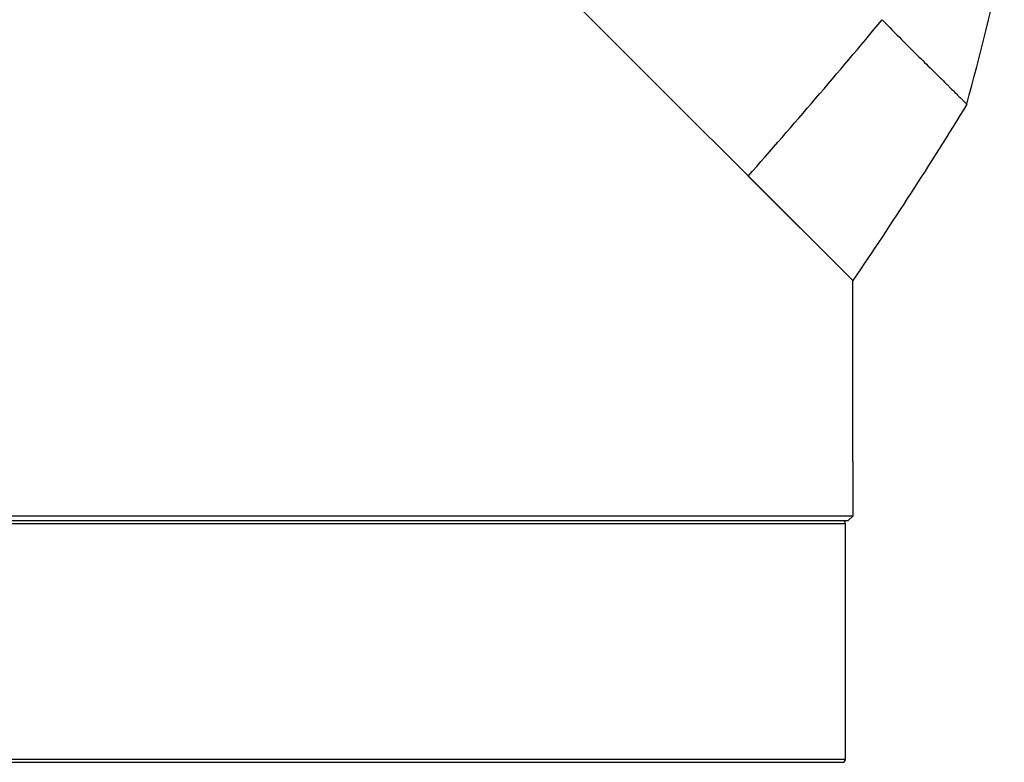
# Model space of a CAD drawing. Header units: millimetres. Extents: x 0 to 4378, y 0 to 2376.
# Tile 49 of 211: x 445 to 512, y 1120 to 1170. Entities that reach past the tile are written whole.
import ezdxf

# ---------------------------------------------------------------- set-up
doc = ezdxf.new("R2010")
doc.units = ezdxf.units.MM
doc.header["$LTSCALE"] = 0.2

# ---------------------------------------------------------------- blocks, each defined once
blk = doc.blocks.new('Blk$A09K1-2P24B')
for p, q in [((246.5, 565.267), (201.363, 610.404)), ((251.04, 580.39), (251.039, 580.39)), ((251.345, 580.089), (251.345, 580.089)), ((251.448, 579.985), (251.448, 579.986)), ((252.422, 579.03), (252.422, 579.03)), ((252.48, 578.975), (252.48, 578.975)), ((239.413, 572.354), (246.5, 565.267)), ((246.5, 553), (246.5, 565.267)), ((246.498, 553), (246.498, 549.3)), ((246.5, 553), (246.498, 553)), ((246.498, 549.3), (184.609, 549.3)), ((246.198, 549), (246.498, 549.3)), ((125.782, 549), (246.198, 549)), ((187.5, 548.8), (245.998, 548.8)), ((245.998, 532.8), (245.998, 548.8)), ((245.998, 532.8), (129.002, 532.8)), ((129.2, 532.6), (245.798, 532.6))]:
    blk.add_line(p, q)
for centre, start, end in [((245.798, 548.8), 0.00105, 90.00105), ((245.798, 532.8), 269.99895, 359.99895)]:
    blk.add_arc(centre, 0.2, start, end)
for centre, major_axis, ratio, start_param, end_param in [((42.282, 566.399), (167.581, 205.622), 0.703378, 5.278577, 5.321535), ((237.285, 587.933), (50.323, 59.552), 0.151207, 4.576965, 4.756488)]:
    blk.add_ellipse(centre, major_axis=major_axis, ratio=ratio, start_param=start_param, end_param=end_param)
blk.add_open_spline([(248.5, 582.957), (248.963, 582.474), (249.403, 582.025), (249.818, 581.607), (250.232, 581.189), (250.621, 580.803), (250.981, 580.447), (251.342, 580.09), (251.675, 579.764), (251.978, 579.467), (252.13, 579.319), (252.274, 579.177), (252.41, 579.043), (252.478, 578.976), (252.544, 578.91), (252.609, 578.847), (252.641, 578.815), (252.672, 578.784), (252.703, 578.753), (252.734, 578.722), (252.764, 578.693), (252.793, 578.663), (252.794, 578.662), (252.794, 578.662), (252.795, 578.661), (252.855, 578.601), (252.913, 578.543), (252.97, 578.486), (253.026, 578.43), (253.081, 578.375), (253.133, 578.323), (253.238, 578.218), (253.336, 578.12), (253.426, 578.03), (253.517, 577.939), (253.599, 577.857), (253.674, 577.782), (253.749, 577.707), (253.816, 577.64), (253.876, 577.58), (253.876, 577.58), (253.877, 577.579), (253.877, 577.579), (253.937, 577.519), (253.99, 577.466), (254.035, 577.421), (254.08, 577.376), (254.117, 577.339), (254.147, 577.309), (254.177, 577.279), (254.2, 577.256), (254.214, 577.242), (254.222, 577.234), (254.227, 577.229), (254.231, 577.225), (254.235, 577.221), (254.237, 577.22), (254.237, 577.22)], degree=3, knots=[0, 0, 0, 0, 0.1250875, 0.1250875, 0.1250875, 0.2501809, 0.2501809, 0.2501809, 0.3752711, 0.3752711, 0.3752711, 0.4378122, 0.4378122, 0.4378122, 0.4690812, 0.4690812, 0.4690812, 0.4847153, 0.4847153, 0.4847153, 0.5, 0.5, 0.5, 0.5003491, 0.5003491, 0.5003491, 0.5316176, 0.5316176, 0.5316176, 0.5628881, 0.5628881, 0.5628881, 0.6254328, 0.6254328, 0.6254328, 0.6879786, 0.6879786, 0.6879786, 0.75, 0.75, 0.75, 0.7505211, 0.7505211, 0.7505211, 0.813063, 0.813063, 0.813063, 0.8756081, 0.8756081, 0.8756081, 0.9381533, 0.9381533, 0.9381533, 0.9694249, 0.9694249, 0.9694249, 0.9999524, 0.9999524, 0.9999524, 0.9999524])
blk.add_open_spline([(254.237, 577.22), (251.758, 573.172), (249.179, 569.184), (246.5, 565.267)], degree=3)

msp = doc.modelspace()

# ---------------------------------------------------------------- block references
msp.add_blockref('Blk$A09K1-2P24B', (255.217, 587.414))

doc.saveas('drawing.dxf')
